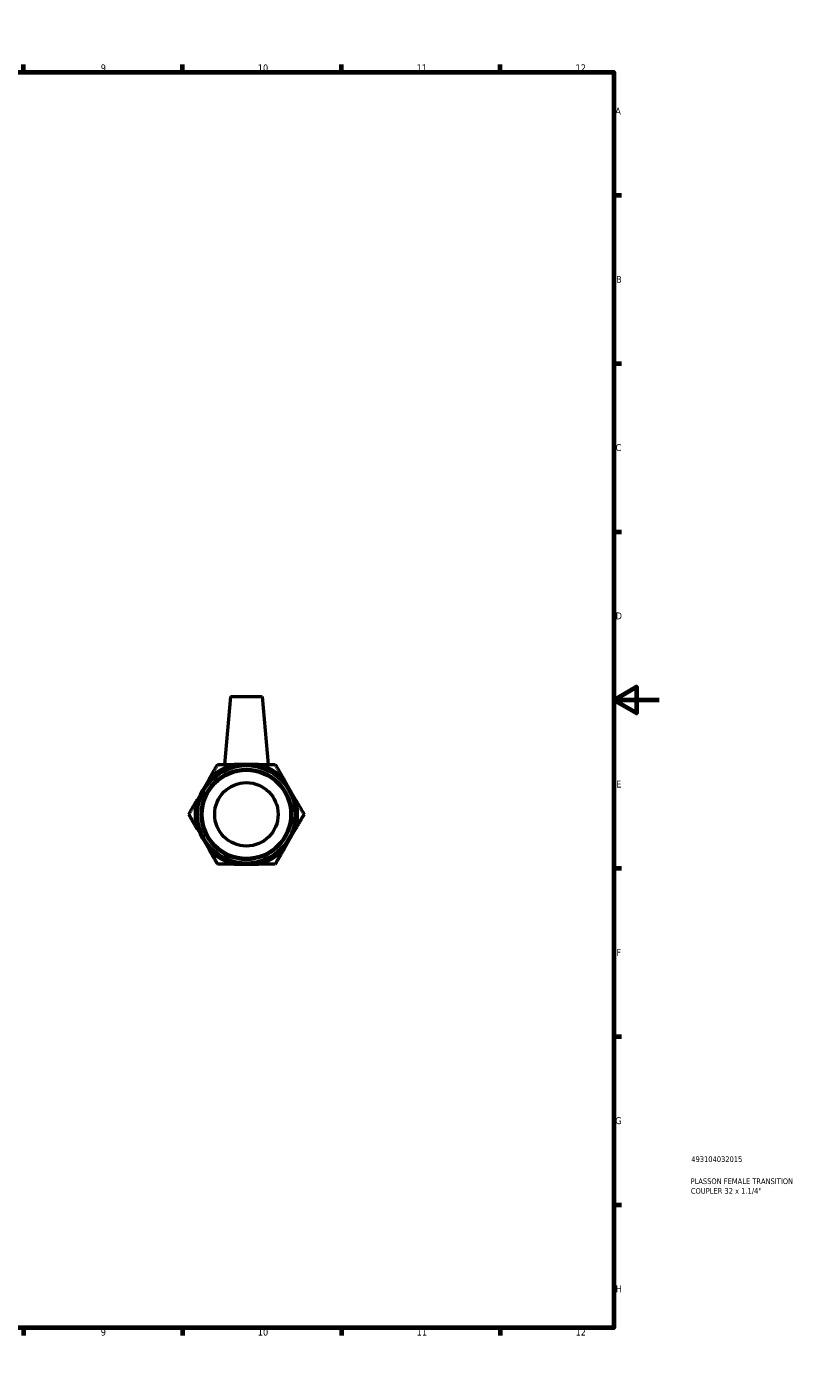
# Model space of a CAD drawing. Header units: millimetres. Extents: x 0 to 904, y -162 to 594.
# Tile 3 of 3: x 562 to 904, y 0 to 594. Entities that reach past the tile are written whole.
import ezdxf

# ---------------------------------------------------------------- set-up
doc = ezdxf.new("R2010")
doc.units = ezdxf.units.MM
for name, color, linetype, lineweight in [('Border (ANSI)', 7, 'Continuous', 70), ('Title (ISO)', 7, 'Continuous', 50), ('Visible (ANSI)', 7, 'Continuous', 50)]:
    doc.layers.add(name, color=color, linetype=linetype, lineweight=lineweight)
doc.styles.add('Note Text (ANSI)', font='tahoma.ttf')
doc.styles.add('Note Text (ISO)', font='tahoma.ttf')

# ---------------------------------------------------------------- blocks, each defined once
blk = doc.blocks.new('Borders Default Border')
at = {"layer": 'Border (ANSI)'}
for p, q in [((70.08, 574), (70.08, 577.45)), ((140.17, 574), (140.17, 577.45)), ((210.25, 574), (210.25, 577.45)), ((280.33, 574), (280.33, 577.45)), ((350.42, 574), (350.42, 577.45)), ((490.58, 574), (490.58, 577.45)), ((560.67, 574), (560.67, 577.45)), ((630.75, 574), (630.75, 577.45)), ((700.83, 574), (700.83, 577.45)), ((770.92, 574), (770.92, 577.45)), ((20, 519.75), (16.55, 519.75)), ((821, 519.75), (824.45, 519.75)), ((20, 445.5), (16.55, 445.5)), ((821, 445.5), (824.45, 445.5)), ((20, 371.25), (16.55, 371.25)), ((821, 371.25), (824.45, 371.25)), ((20, 222.75), (16.55, 222.75)), ((821, 222.75), (824.45, 222.75)), ((20, 148.5), (16.55, 148.5)), ((821, 148.5), (824.45, 148.5)), ((20, 74.25), (16.55, 74.25)), ((821, 74.25), (824.45, 74.25)), ((70.08, 20), (70.08, 16.55)), ((140.17, 20), (140.17, 16.55)), ((210.25, 20), (210.25, 16.55)), ((280.33, 20), (280.33, 16.55)), ((350.42, 20), (350.42, 16.55)), ((490.58, 20), (490.58, 16.55)), ((560.67, 20), (560.67, 16.55)), ((630.75, 20), (630.75, 16.55)), ((700.83, 20), (700.83, 16.55)), ((770.92, 20), (770.92, 16.55))]:
    blk.add_line(p, q, dxfattribs=at)
at = {"layer": 'Border (ANSI)', "flags": 128}
for points in [[(420.5, 594), (420.5, 574), (414.73, 584), (426.27, 584), (420.5, 574)], [(20, 20), (20, 574), (821, 574), (821, 20), (20, 20)], [(0, 297), (20, 297), (10, 302.77), (10, 291.23), (20, 297)], [(841, 297), (821, 297), (831, 302.77), (831, 291.23), (821, 297)], [(420.5, 0), (420.5, 20), (414.73, 10), (426.27, 10), (420.5, 20)]]:
    blk.add_lwpolyline(points, dxfattribs=at)
at = {"layer": 'Border (ANSI)', "color": 230, "true_color": 0xff0080, "attachment_point": 7, "style": 'Note Text (ANSI)'}
for s, insert, char_height in [('1', (34.35, 574.4), 3.05), ('2', (104.2, 574.4), 3.05), ('3', (174.26, 574.34), 3.05), ('4', (244.23, 574.4), 3.05), ('5', (314.48, 574.34), 3.05), ('6', (384.49, 574.34), 3.05), ('7', (454.6, 574.4), 3.05), ('8', (524.63, 574.33), 3.05), ('9', (594.7, 574.34), 3.05), ('10', (663.96, 574.34), 3.048), ('11', (734.04, 574.4), 3.048), ('12', (804.13, 574.4), 3.048), ('A', (16.78, 555.35), 3.05), ('A', (821.63, 555.35), 3.05), ('B', (17.15, 481.1), 3.05), ('B', (821.99, 481.1), 3.05), ('C', (16.95, 406.8), 3.05), ('C', (821.8, 406.8), 3.05), ('D', (16.96, 332.6), 3.05), ('D', (821.81, 332.6), 3.05), ('E', (17.21, 258.35), 3.05), ('E', (822.05, 258.35), 3.05), ('F', (17.29, 184.1), 3.05), ('F', (822.14, 184.1), 3.05), ('G', (16.81, 109.79), 3.05), ('G', (821.66, 109.79), 3.05), ('H', (16.97, 35.6), 3.05), ('H', (821.81, 35.6), 3.05), ('1', (34.35, 16.55), 3.05), ('2', (104.2, 16.55), 3.05), ('3', (174.26, 16.49), 3.05), ('4', (244.23, 16.55), 3.05), ('5', (314.48, 16.49), 3.05), ('6', (384.49, 16.49), 3.05), ('7', (454.6, 16.55), 3.05), ('8', (524.63, 16.48), 3.05), ('9', (594.7, 16.49), 3.05), ('10', (663.96, 16.49), 3.048), ('11', (734.04, 16.55), 3.048), ('12', (804.13, 16.55), 3.048)]:
    blk.add_mtext(s, dxfattribs=dict(at, insert=insert, char_height=char_height))
blk = doc.blocks.new('Title Blocks ISO')
at = {"layer": 'Title (ISO)', "color": 232, "true_color": 0xca0064, "style": 'Note Text (ISO)'}
for tag, p in [('PART_NUMBER_001', (34.16, 73.13)), ('DESCRIPTION_001', (33.84, 63.4)), ('DESCRIPTION_002', (33.98, 59.12))]:
    blk.add_attdef(tag, p, '', height=2.5, dxfattribs=at)

msp = doc.modelspace()

# ---------------------------------------------------------------- linework, layer by layer
at = {"layer": 'Visible (ANSI)'}
for p, q in [((651.935, 298.538), (649.31, 268.538)), ((651.935, 298.538), (665.935, 298.538)), ((665.935, 298.538), (668.559, 268.538)), ((658.935, 268.538), (653.747, 268.538)), ((664.123, 268.538), (658.935, 268.538)), ((642.476, 262.031), (639.882, 257.538)), ((677.987, 257.538), (675.393, 262.031)), ((639.882, 257.538), (637.288, 253.046)), ((680.581, 253.046), (677.987, 257.538)), ((637.288, 240.031), (639.882, 235.538)), ((677.987, 235.538), (680.581, 240.031)), ((639.882, 235.538), (642.476, 231.046)), ((675.393, 231.046), (677.987, 235.538)), ((653.747, 224.538), (658.935, 224.538)), ((658.935, 224.538), (664.123, 224.538))]:
    msp.add_line(p, q, dxfattribs=at)
for radius in [22, 21.52, 19.956, 19.476, 14]:
    msp.add_circle((658.935, 246.538), radius, dxfattribs=at)
for start, end in [(103.268702, 136.731298), (43.268702, 76.731298), (163.268702, 196.731298), (343.268702, 16.731298), (223.268702, 256.731298), (283.268702, 316.731298)]:
    msp.add_arc((658.935, 246.538), 22.603, start, end, dxfattribs=at)
for points in [[(642.476, 262.031), (644.245, 265.095), (646.233, 268.538)], [(646.233, 268.538), (650.209, 268.538), (653.747, 268.538)], [(664.123, 268.538), (667.66, 268.538), (671.636, 268.538)], [(671.636, 268.538), (673.624, 265.095), (675.393, 262.031)], [(633.531, 246.538), (635.519, 249.982), (637.288, 253.046)], [(680.581, 253.046), (682.35, 249.982), (684.338, 246.538)], [(637.288, 240.031), (635.519, 243.095), (633.531, 246.538)], [(684.338, 246.538), (682.35, 243.095), (680.581, 240.031)], [(646.233, 224.538), (644.245, 227.982), (642.476, 231.046)], [(675.393, 231.046), (673.624, 227.982), (671.636, 224.538)], [(653.747, 224.538), (650.209, 224.538), (646.233, 224.538)], [(671.636, 224.538), (667.66, 224.538), (664.123, 224.538)]]:
    msp.add_rational_spline(points, [1, 1.01247829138, 1], degree=2, dxfattribs=at)

# ---------------------------------------------------------------- block references
msp.add_blockref('Borders Default Border', (0, 0))
msp.add_blockref('Title Blocks ISO', (821, 20)).add_auto_attribs({'PART_NUMBER_001': '493104032015', 'DESCRIPTION_001': 'PLASSON FEMALE TRANSITION', 'DESCRIPTION_002': 'COUPLER 32 x 1.1/4"'})

doc.saveas('drawing.dxf')
